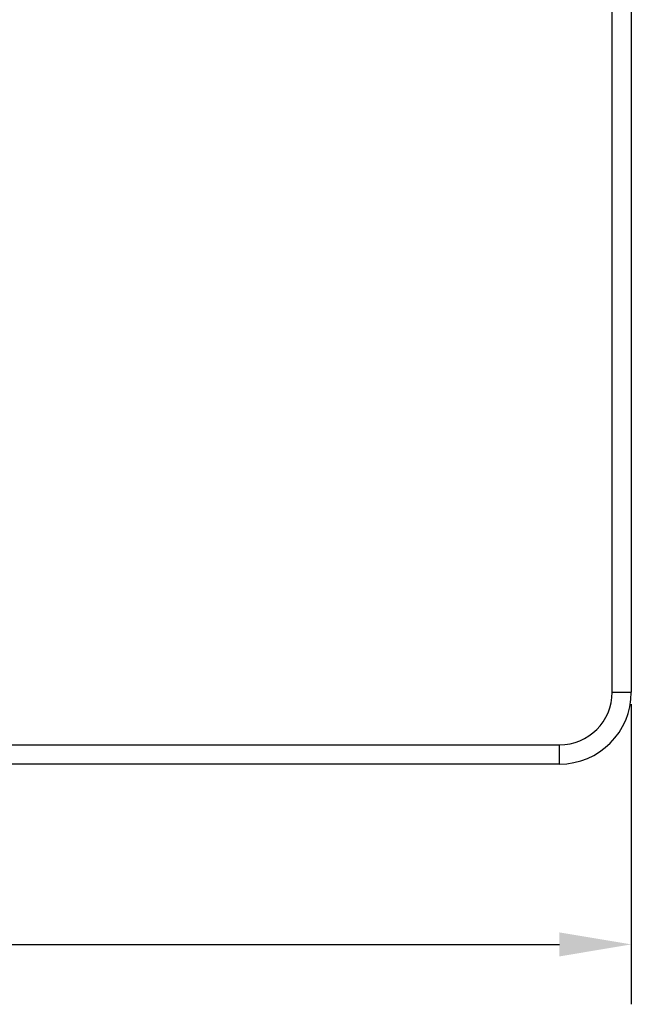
# Model space of a CAD drawing. Header units: millimetres. Extents: x 56 to 390, y 72 to 263.
# Tile 5 of 29: x 129 to 155, y 72 to 113. Entities that reach past the tile are written whole.
import ezdxf

# ---------------------------------------------------------------- set-up
doc = ezdxf.new("R2010")
doc.units = ezdxf.units.MM
doc.header["$LTSCALE"] = 23.1
doc.header["$PDMODE"] = 3
doc.header["$PDSIZE"] = 8
doc.layers.get('0').update_dxf_attribs({"linetype": 'CONTINUOUS'})
doc.layers.get('Defpoints').update_dxf_attribs({"linetype": 'CONTINUOUS'})
doc.layers.add('20_ALL_FEATURES', color=7, linetype='CONTINUOUS')
doc.layers.add('51__DRAFT_DIMS', color=7, linetype='CONTINUOUS')
doc.styles.get("Standard").update_dxf_attribs({"font": 'simfang.ttf'})
doc.dimstyles.new('DIMSTYLE_2', dxfattribs={"dimtxt": 3, "dimasz": 3, "dimexe": 2.5, "dimexo": 0.5, "dimgap": 0.75, "dimtad": 1, "dimlfac": 5, "dimdsep": 46, "dimtxsty": 'STANDARD', "dimblk": '_FILLED', "dimblk1": '_FILLED', "dimblk2": '_FILLED', "dimcen": 0.09, "dimclrt": 3, "dimazin": 2, "dimtp": 0.5, "dimtm": 0.5, "dimtfac": 1, "dimtofl": 0, "dimtmove": 0, "dimatfit": 3, "dimldrblk": '_FILLED', "dimfxl": 1, "dimtolj": 1, "dimarcsym": 0})

# ---------------------------------------------------------------- blocks, each defined once
blk = doc.blocks.new('_FILLED')
at = {"color": 0, "linetype": 'ByBlock'}
blk.add_solid([(0, 0), (-1, 0.167), (-1, -0.167)], dxfattribs=at)
blk = doc.blocks.new('*D18')
at = {"layer": '51__DRAFT_DIMS', "color": 0, "lineweight": -2}
for p, q in [((78.887, 84.812), (78.887, 72.285)), ((154.887, 84.812), (154.887, 72.285)), ((81.887, 74.785), (151.887, 74.785))]:
    blk.add_line(p, q, dxfattribs=at)
at = {"layer": 'Defpoints', "color": 0}
for p in [(78.887, 85.312), (154.887, 85.312), (154.887, 74.785)]:
    blk.add_point(p, dxfattribs=at)
at = {"layer": '51__DRAFT_DIMS', "color": 0, "linetype": 'ByBlock', "lineweight": -2, "xscale": 3, "yscale": 3, "zscale": 3, "rotation": 180}
blk.add_blockref('_FILLED', (78.887, 74.785), dxfattribs=at)
at = {"layer": '51__DRAFT_DIMS', "color": 0, "linetype": 'ByBlock', "lineweight": -2, "xscale": 3, "yscale": 3, "zscale": 3}
blk.add_blockref('_FILLED', (154.887, 74.785), dxfattribs=at)
at = {"layer": '51__DRAFT_DIMS', "color": 3, "insert": (116.876, 79.535), "char_height": 3, "attachment_point": 2, "line_spacing_factor": 0.9}
blk.add_mtext('\\A1;380', dxfattribs=at)

msp = doc.modelspace()

# ---------------------------------------------------------------- linework, layer by layer
at = {"layer": '20_ALL_FEATURES', "color": 4}
for p, q in [((154.0875, 85.3117), (154.0875, 131.3117)), ((154.0875, 85.3117), (154.8875, 85.3117)), ((81.8875, 83.1117), (151.8875, 83.1117)), ((151.8875, 82.3117), (151.8875, 83.1117))]:
    msp.add_line(p, q, dxfattribs=at)
at = {"layer": '20_ALL_FEATURES', "color": 7}
for p, q in [((154.8875, 131.3117), (154.8875, 85.3117)), ((151.8875, 82.3117), (81.8875, 82.3117))]:
    msp.add_line(p, q, dxfattribs=at)
msp.add_arc((151.8875, 85.3117), 3, 270, 0, dxfattribs=at)
at = {"layer": '20_ALL_FEATURES', "color": 4}
msp.add_arc((151.8875, 85.3117), 2.2, 270, 0, dxfattribs=at)

# ---------------------------------------------------------------- dimensions: what is measured, and where the dimension line sits
at = {"layer": '51__DRAFT_DIMS', "color": 4}
dim = msp.add_linear_dim(base=(154.8875, 74.7847), p1=(78.8875, 85.3117), p2=(154.8875, 85.3117), dimstyle='DIMSTYLE_2', dxfattribs=at)
dim.commit()
dim.dimension.update_dxf_attribs({"geometry": '*D18', "text_midpoint": (116.8758, 74.7847), "dimtype": 160})

doc.saveas('drawing.dxf')
